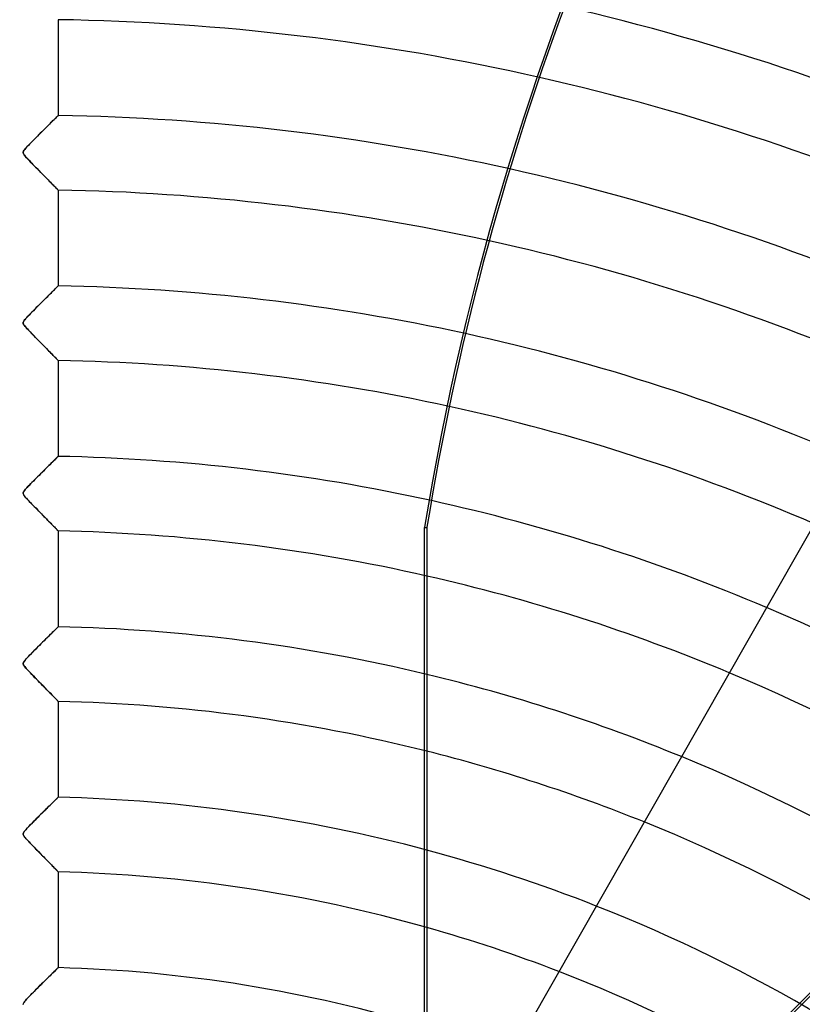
# Model space of a CAD drawing. Header units: millimetres. Extents: x -550 to 550, y -550 to 550.
# Tile 52 of 57: x 0 to 105, y 182 to 314. Entities that reach past the tile are written whole.
import ezdxf

# ---------------------------------------------------------------- set-up
doc = ezdxf.new("R2010")
doc.units = ezdxf.units.MM
doc.layers.add('HIDDEN', color=7, linetype='Continuous')
doc.layers.add('THICK', color=7, linetype='Continuous')

msp = doc.modelspace()

# ---------------------------------------------------------------- linework, layer by layer
at = {"layer": 'HIDDEN'}
for p, q in [((5, 314.17), (5, 301.35)), ((3.96, 300.32), (4.14, 300.5)), ((4.13, 300.49), (3.98, 300.35)), ((4.27, 300.63), (4.13, 300.49)), ((4.14, 300.5), (4.3, 300.66)), ((4.4, 300.75), (4.27, 300.63)), ((4.3, 300.66), (4.45, 300.81)), ((4.52, 300.87), (4.4, 300.75)), ((4.45, 300.81), (4.59, 300.94)), ((4.62, 300.98), (4.52, 300.87)), ((4.59, 300.94), (4.71, 301.06)), ((4.72, 301.07), (4.62, 300.98)), ((4.71, 301.06), (4.81, 301.16)), ((4.8, 301.16), (4.72, 301.07)), ((4.87, 301.22), (4.8, 301.16)), ((4.81, 301.16), (4.89, 301.24)), ((4.93, 301.28), (4.87, 301.22)), ((4.89, 301.24), (4.95, 301.3)), ((4.97, 301.32), (4.93, 301.28)), ((4.95, 301.3), (4.99, 301.34)), ((4.99, 301.34), (4.97, 301.32)), ((4.99, 301.34), (5, 301.35)), ((5, 301.35), (4.99, 301.34)), ((2.79, 299.16), (2.6, 298.97)), ((2.62, 298.99), (2.88, 299.24)), ((2.97, 299.34), (2.79, 299.16)), ((2.88, 299.24), (3.12, 299.48)), ((3.15, 299.52), (2.97, 299.34)), ((3.12, 299.48), (3.35, 299.71)), ((3.33, 299.7), (3.15, 299.52)), ((3.5, 299.87), (3.33, 299.7)), ((3.35, 299.71), (3.56, 299.93)), ((3.67, 300.03), (3.5, 299.87)), ((3.56, 299.93), (3.77, 300.13)), ((3.83, 300.19), (3.67, 300.03)), ((3.77, 300.13), (3.96, 300.32)), ((3.98, 300.35), (3.83, 300.19)), ((1.24, 297.59), (1.44, 297.8)), ((1.51, 297.87), (1.34, 297.69)), ((1.44, 297.8), (1.65, 298.02)), ((1.69, 298.05), (1.51, 297.87)), ((1.65, 298.02), (1.88, 298.25)), ((1.87, 298.23), (1.69, 298.05)), ((2.05, 298.42), (1.87, 298.23)), ((1.88, 298.25), (2.12, 298.49)), ((2.23, 298.6), (2.05, 298.42)), ((2.12, 298.49), (2.37, 298.74)), ((2.42, 298.79), (2.23, 298.6)), ((2.37, 298.74), (2.62, 298.99)), ((2.6, 298.97), (2.42, 298.79)), ((0.34, 296.52), (0.32, 296.44)), ((0.32, 296.4), (0.33, 296.49)), ((0.33, 296.49), (0.37, 296.59)), ((0.38, 296.6), (0.34, 296.52)), ((0.37, 296.59), (0.43, 296.7)), ((0.43, 296.7), (0.38, 296.6)), ((0.43, 296.7), (0.53, 296.82)), ((0.51, 296.8), (0.43, 296.7)), ((0.61, 296.92), (0.51, 296.8)), ((0.53, 296.82), (0.64, 296.95)), ((0.73, 297.05), (0.61, 296.92)), ((0.64, 296.95), (0.76, 297.09)), ((0.86, 297.2), (0.73, 297.05)), ((0.76, 297.09), (0.9, 297.24)), ((1.01, 297.35), (0.86, 297.2)), ((0.9, 297.24), (1.06, 297.41)), ((1.17, 297.52), (1.01, 297.35)), ((1.06, 297.41), (1.24, 297.59)), ((1.34, 297.69), (1.17, 297.52)), ((0.32, 296.44), (0.32, 296.37)), ((0.33, 296.3), (0.32, 296.4)), ((0.32, 296.37), (0.33, 296.29)), ((0.38, 296.2), (0.33, 296.3)), ((0.33, 296.29), (0.37, 296.21)), ((0.37, 296.21), (0.42, 296.12)), ((0.46, 296.06), (0.38, 296.2)), ((0.42, 296.12), (0.49, 296.03)), ((0.59, 295.9), (0.46, 296.06)), ((0.49, 296.03), (0.57, 295.93)), ((0.57, 295.93), (0.66, 295.82)), ((0.76, 295.7), (0.59, 295.9)), ((0.66, 295.82), (0.75, 295.71)), ((0.75, 295.71), (0.87, 295.59)), ((0.97, 295.48), (0.76, 295.7)), ((0.87, 295.59), (1, 295.45)), ((1.18, 295.26), (0.97, 295.48)), ((1, 295.45), (1.14, 295.31)), ((1.14, 295.31), (1.29, 295.15)), ((1.4, 295.03), (1.18, 295.26)), ((1.29, 295.15), (1.45, 294.98)), ((1.62, 294.81), (1.4, 295.03)), ((1.45, 294.98), (1.62, 294.81)), ((1.84, 294.58), (1.62, 294.81)), ((1.62, 294.81), (1.8, 294.62)), ((1.8, 294.62), (1.98, 294.44)), ((2.05, 294.36), (1.84, 294.58)), ((1.98, 294.44), (2.17, 294.24)), ((2.27, 294.15), (2.05, 294.36)), ((2.17, 294.24), (2.36, 294.05)), ((2.48, 293.93), (2.27, 294.15)), ((2.36, 294.05), (2.54, 293.87)), ((2.68, 293.72), (2.48, 293.93)), ((2.54, 293.87), (2.72, 293.69)), ((2.89, 293.52), (2.68, 293.72)), ((2.72, 293.69), (2.89, 293.51)), ((3.09, 293.31), (2.89, 293.52)), ((2.89, 293.51), (3.06, 293.34)), ((3.06, 293.34), (3.22, 293.18)), ((3.28, 293.12), (3.09, 293.31)), ((3.22, 293.18), (3.38, 293.02)), ((3.47, 292.93), (3.28, 293.12)), ((3.38, 293.02), (3.53, 292.87)), ((3.65, 292.74), (3.47, 292.93)), ((3.53, 292.87), (3.67, 292.72)), ((3.82, 292.56), (3.65, 292.74)), ((3.67, 292.72), (3.81, 292.58)), ((3.81, 292.58), (3.95, 292.44)), ((3.99, 292.39), (3.82, 292.56)), ((3.95, 292.44), (4.07, 292.31)), ((4.15, 292.23), (3.99, 292.39)), ((4.07, 292.31), (4.2, 292.18)), ((4.3, 292.08), (4.15, 292.23)), ((4.2, 292.18), (4.31, 292.07)), ((4.43, 291.94), (4.3, 292.08)), ((4.31, 292.07), (4.42, 291.95)), ((4.42, 291.95), (4.53, 291.85)), ((4.56, 291.82), (4.43, 291.94)), ((4.53, 291.85), (4.62, 291.75)), ((4.67, 291.7), (4.56, 291.82)), ((4.62, 291.75), (4.7, 291.67)), ((4.77, 291.6), (4.67, 291.7)), ((4.7, 291.67), (4.78, 291.59)), ((4.85, 291.52), (4.77, 291.6)), ((4.78, 291.59), (4.85, 291.52)), ((4.92, 291.45), (4.85, 291.52)), ((4.85, 291.52), (4.9, 291.47)), ((4.9, 291.47), (4.94, 291.42)), ((4.96, 291.41), (4.92, 291.45)), ((4.94, 291.42), (4.97, 291.39)), ((4.99, 291.38), (4.96, 291.41)), ((4.97, 291.39), (4.99, 291.37)), ((5, 291.37), (4.99, 291.38)), ((4.99, 291.37), (5, 291.37)), ((5, 291.37), (5, 278.55)), ((4.5, 278.05), (4.36, 277.92)), ((4.36, 277.92), (4.49, 278.04)), ((4.49, 278.04), (4.6, 278.15)), ((4.63, 278.18), (4.5, 278.05)), ((4.6, 278.15), (4.7, 278.25)), ((4.74, 278.29), (4.63, 278.18)), ((4.7, 278.25), (4.79, 278.34)), ((4.83, 278.38), (4.74, 278.29)), ((4.79, 278.34), (4.87, 278.41)), ((4.9, 278.45), (4.83, 278.38)), ((4.87, 278.41), (4.92, 278.47)), ((4.96, 278.5), (4.9, 278.45)), ((4.92, 278.47), (4.97, 278.51)), ((4.99, 278.53), (4.96, 278.5)), ((4.97, 278.51), (4.99, 278.54)), ((4.99, 278.54), (5, 278.55)), ((5, 278.55), (4.99, 278.53)), ((3, 276.57), (3.21, 276.77)), ((3.31, 276.87), (3.11, 276.67)), ((3.21, 276.77), (3.4, 276.97)), ((3.51, 277.07), (3.31, 276.87)), ((3.4, 276.97), (3.59, 277.15)), ((3.69, 277.26), (3.51, 277.07)), ((3.59, 277.15), (3.76, 277.32)), ((3.88, 277.44), (3.69, 277.26)), ((3.76, 277.32), (3.93, 277.49)), ((4.05, 277.61), (3.88, 277.44)), ((3.93, 277.49), (4.08, 277.64)), ((4.21, 277.77), (4.05, 277.61)), ((4.08, 277.64), (4.23, 277.79)), ((4.36, 277.92), (4.21, 277.77)), ((4.23, 277.79), (4.36, 277.92)), ((1.87, 275.43), (1.67, 275.23)), ((1.7, 275.27), (1.91, 275.48)), ((2.07, 275.64), (1.87, 275.43)), ((1.91, 275.48), (2.13, 275.7)), ((2.28, 275.85), (2.07, 275.64)), ((2.13, 275.7), (2.35, 275.92)), ((2.49, 276.05), (2.28, 275.85)), ((2.35, 275.92), (2.57, 276.14)), ((2.69, 276.26), (2.49, 276.05)), ((2.57, 276.14), (2.79, 276.36)), ((2.9, 276.47), (2.69, 276.26)), ((2.79, 276.36), (3, 276.57)), ((3.11, 276.67), (2.9, 276.47)), ((0.64, 274.16), (0.53, 274.03)), ((0.54, 274.04), (0.66, 274.17)), ((0.78, 274.31), (0.64, 274.16)), ((0.66, 274.17), (0.79, 274.33)), ((0.93, 274.47), (0.78, 274.31)), ((0.79, 274.33), (0.95, 274.49)), ((1.1, 274.65), (0.93, 274.47)), ((0.95, 274.49), (1.12, 274.67)), ((1.28, 274.84), (1.1, 274.65)), ((1.12, 274.67), (1.31, 274.87)), ((1.47, 275.03), (1.28, 274.84)), ((1.31, 274.87), (1.5, 275.06)), ((1.67, 275.23), (1.47, 275.03)), ((1.5, 275.06), (1.7, 275.27)), ((0.34, 273.72), (0.32, 273.64)), ((0.32, 273.6), (0.33, 273.7)), ((0.32, 273.64), (0.32, 273.56)), ((0.33, 273.5), (0.32, 273.6)), ((0.32, 273.56), (0.34, 273.48)), ((0.33, 273.7), (0.38, 273.8)), ((0.37, 273.4), (0.33, 273.5)), ((0.38, 273.81), (0.34, 273.72)), ((0.34, 273.48), (0.37, 273.4)), ((0.45, 273.28), (0.37, 273.4)), ((0.37, 273.4), (0.43, 273.31)), ((0.38, 273.8), (0.45, 273.92)), ((0.44, 273.91), (0.38, 273.81)), ((0.43, 273.31), (0.51, 273.2)), ((0.53, 274.03), (0.44, 273.91)), ((0.45, 273.92), (0.54, 274.04)), ((0.57, 273.13), (0.45, 273.28)), ((0.51, 273.2), (0.6, 273.08)), ((0.71, 272.96), (0.57, 273.13)), ((0.6, 273.08), (0.73, 272.95)), ((0.87, 272.78), (0.71, 272.96)), ((0.73, 272.95), (0.87, 272.79)), ((0.87, 272.79), (1.04, 272.61)), ((1.05, 272.6), (0.87, 272.78)), ((1.04, 272.61), (1.23, 272.41)), ((1.23, 272.41), (1.05, 272.6)), ((1.41, 272.22), (1.23, 272.41)), ((1.23, 272.41), (1.44, 272.2)), ((1.59, 272.04), (1.41, 272.22)), ((1.44, 272.2), (1.66, 271.97)), ((1.77, 271.85), (1.59, 272.04)), ((1.66, 271.97), (1.89, 271.73)), ((1.96, 271.66), (1.77, 271.85)), ((1.89, 271.73), (2.13, 271.48)), ((2.14, 271.48), (1.96, 271.66)), ((2.13, 271.48), (2.37, 271.24)), ((2.32, 271.3), (2.14, 271.48)), ((2.49, 271.11), (2.32, 271.3)), ((2.37, 271.24), (2.6, 271)), ((2.67, 270.94), (2.49, 271.11)), ((2.6, 271), (2.82, 270.78)), ((2.84, 270.76), (2.67, 270.94)), ((2.82, 270.78), (3.04, 270.56)), ((3.01, 270.59), (2.84, 270.76)), ((3.18, 270.42), (3.01, 270.59)), ((3.04, 270.56), (3.25, 270.35)), ((3.34, 270.25), (3.18, 270.42)), ((3.25, 270.35), (3.44, 270.15)), ((3.5, 270.09), (3.34, 270.25)), ((3.44, 270.15), (3.63, 269.96)), ((3.65, 269.94), (3.5, 270.09)), ((3.63, 269.96), (3.81, 269.78)), ((3.8, 269.78), (3.65, 269.94)), ((3.95, 269.64), (3.8, 269.78)), ((3.81, 269.78), (3.98, 269.61)), ((4.08, 269.5), (3.95, 269.64)), ((3.98, 269.61), (4.14, 269.44)), ((4.22, 269.36), (4.08, 269.5)), ((4.14, 269.44), (4.29, 269.29)), ((4.34, 269.24), (4.22, 269.36)), ((4.29, 269.29), (4.43, 269.15)), ((4.46, 269.12), (4.34, 269.24)), ((4.43, 269.15), (4.55, 269.02)), ((4.56, 269.01), (4.46, 269.12)), ((4.55, 269.02), (4.67, 268.9)), ((4.66, 268.91), (4.56, 269.01)), ((4.75, 268.82), (4.66, 268.91)), ((4.67, 268.9), (4.77, 268.8)), ((4.82, 268.75), (4.75, 268.82)), ((4.77, 268.8), (4.85, 268.72)), ((4.88, 268.68), (4.82, 268.75)), ((4.85, 268.72), (4.91, 268.65)), ((4.93, 268.63), (4.88, 268.68)), ((4.91, 268.65), (4.96, 268.6)), ((4.97, 268.59), (4.93, 268.63)), ((4.96, 268.6), (4.99, 268.57)), ((4.99, 268.57), (4.97, 268.59)), ((5, 268.56), (4.99, 268.57)), ((4.99, 268.57), (5, 268.56)), ((5, 268.56), (5, 255.74)), ((4.87, 255.61), (4.79, 255.54)), ((4.8, 255.54), (4.87, 255.61)), ((4.87, 255.61), (4.93, 255.67)), ((4.92, 255.67), (4.87, 255.61)), ((4.97, 255.71), (4.92, 255.67)), ((4.93, 255.67), (4.97, 255.71)), ((4.97, 255.71), (4.99, 255.73)), ((4.99, 255.73), (4.97, 255.71)), ((4.99, 255.73), (5, 255.74)), ((5, 255.74), (4.99, 255.73)), ((3.58, 254.34), (3.4, 254.16)), ((3.43, 254.2), (3.62, 254.38)), ((3.75, 254.51), (3.58, 254.34)), ((3.62, 254.38), (3.79, 254.55)), ((3.91, 254.67), (3.75, 254.51)), ((3.79, 254.55), (3.96, 254.71)), ((4.07, 254.83), (3.91, 254.67)), ((3.96, 254.71), (4.11, 254.87)), ((4.22, 254.97), (4.07, 254.83)), ((4.11, 254.87), (4.25, 255.01)), ((4.36, 255.11), (4.22, 254.97)), ((4.25, 255.01), (4.39, 255.14)), ((4.49, 255.24), (4.36, 255.11)), ((4.39, 255.14), (4.51, 255.26)), ((4.6, 255.35), (4.49, 255.24)), ((4.51, 255.26), (4.61, 255.36)), ((4.7, 255.45), (4.6, 255.35)), ((4.61, 255.36), (4.71, 255.46)), ((4.79, 255.54), (4.7, 255.45)), ((4.71, 255.46), (4.8, 255.54)), ((2, 252.76), (2.21, 252.98)), ((2.24, 253.01), (2.05, 252.82)), ((2.21, 252.98), (2.42, 253.19)), ((2.44, 253.2), (2.24, 253.01)), ((2.42, 253.19), (2.64, 253.4)), ((2.63, 253.4), (2.44, 253.2)), ((2.83, 253.59), (2.63, 253.4)), ((2.64, 253.4), (2.84, 253.61)), ((3.02, 253.78), (2.83, 253.59)), ((2.84, 253.61), (3.04, 253.81)), ((3.21, 253.97), (3.02, 253.78)), ((3.04, 253.81), (3.24, 254.01)), ((3.4, 254.16), (3.21, 253.97)), ((3.24, 254.01), (3.43, 254.2)), ((0.79, 251.52), (0.95, 251.7)), ((0.98, 251.73), (0.83, 251.57)), ((0.95, 251.7), (1.14, 251.89)), ((1.14, 251.9), (0.98, 251.73)), ((1.14, 251.89), (1.35, 252.1)), ((1.31, 252.07), (1.14, 251.9)), ((1.49, 252.25), (1.31, 252.07)), ((1.35, 252.1), (1.56, 252.33)), ((1.67, 252.44), (1.49, 252.25)), ((1.56, 252.33), (1.78, 252.55)), ((1.86, 252.63), (1.67, 252.44)), ((1.78, 252.55), (2, 252.76)), ((2.05, 252.82), (1.86, 252.63)), ((0.32, 250.87), (0.36, 250.98)), ((0.33, 250.88), (0.32, 250.82)), ((0.32, 250.78), (0.32, 250.87)), ((0.32, 250.82), (0.32, 250.77)), ((0.34, 250.68), (0.32, 250.78)), ((0.32, 250.77), (0.33, 250.71)), ((0.35, 250.94), (0.33, 250.88)), ((0.33, 250.71), (0.35, 250.65)), ((0.39, 250.57), (0.34, 250.68)), ((0.38, 251.01), (0.35, 250.94)), ((0.35, 250.65), (0.38, 250.58)), ((0.36, 250.98), (0.43, 251.1)), ((0.42, 251.08), (0.38, 251.01)), ((0.38, 250.58), (0.43, 250.51)), ((0.47, 250.45), (0.39, 250.57)), ((0.49, 251.17), (0.42, 251.08)), ((0.43, 251.1), (0.53, 251.22)), ((0.43, 250.51), (0.48, 250.43)), ((0.57, 250.32), (0.47, 250.45)), ((0.48, 250.43), (0.55, 250.34)), ((0.58, 251.29), (0.49, 251.17)), ((0.53, 251.22), (0.64, 251.36)), ((0.55, 250.34), (0.64, 250.25)), ((0.7, 251.42), (0.58, 251.29)), ((0.64, 251.36), (0.79, 251.52)), ((0.83, 251.57), (0.7, 251.42)), ((0.68, 250.19), (0.57, 250.32)), ((0.64, 250.25), (0.74, 250.13)), ((0.8, 250.06), (0.68, 250.19)), ((0.74, 250.13), (0.85, 250.01)), ((0.93, 249.92), (0.8, 250.06)), ((0.85, 250.01), (0.98, 249.87)), ((1.09, 249.76), (0.93, 249.92)), ((0.98, 249.87), (1.12, 249.72)), ((1.25, 249.58), (1.09, 249.76)), ((1.12, 249.72), (1.27, 249.56)), ((1.43, 249.4), (1.25, 249.58)), ((1.27, 249.56), (1.44, 249.39)), ((1.62, 249.2), (1.43, 249.4)), ((1.44, 249.39), (1.62, 249.21)), ((1.62, 249.21), (1.8, 249.02)), ((1.82, 249), (1.62, 249.2)), ((1.8, 249.02), (1.99, 248.83)), ((2.01, 248.8), (1.82, 249)), ((1.99, 248.83), (2.18, 248.63)), ((2.21, 248.61), (2.01, 248.8)), ((2.18, 248.63), (2.37, 248.44)), ((2.4, 248.41), (2.21, 248.61)), ((2.37, 248.44), (2.56, 248.25)), ((2.58, 248.22), (2.4, 248.41)), ((2.56, 248.25), (2.74, 248.06)), ((2.77, 248.04), (2.58, 248.22)), ((2.74, 248.06), (2.91, 247.89)), ((2.95, 247.85), (2.77, 248.04)), ((2.91, 247.89), (3.08, 247.71)), ((3.12, 247.67), (2.95, 247.85)), ((3.08, 247.71), (3.25, 247.54)), ((3.3, 247.5), (3.12, 247.67)), ((3.25, 247.54), (3.41, 247.38)), ((3.46, 247.33), (3.3, 247.5)), ((3.41, 247.38), (3.56, 247.22)), ((3.62, 247.16), (3.46, 247.33)), ((3.56, 247.22), (3.71, 247.07)), ((3.78, 247), (3.62, 247.16)), ((3.71, 247.07), (3.86, 246.93)), ((3.93, 246.85), (3.78, 247)), ((3.86, 246.93), (3.99, 246.79)), ((4.07, 246.71), (3.93, 246.85)), ((3.99, 246.79), (4.12, 246.65)), ((4.21, 246.57), (4.07, 246.71)), ((4.12, 246.65), (4.25, 246.53)), ((4.34, 246.44), (4.21, 246.57)), ((4.25, 246.53), (4.37, 246.41)), ((4.45, 246.32), (4.34, 246.44)), ((4.37, 246.41), (4.48, 246.29)), ((4.56, 246.2), (4.45, 246.32)), ((4.48, 246.29), (4.58, 246.19)), ((4.66, 246.1), (4.56, 246.2)), ((4.58, 246.19), (4.67, 246.09)), ((4.75, 246.02), (4.66, 246.1)), ((4.67, 246.09), (4.76, 246.01)), ((4.82, 245.94), (4.75, 246.02)), ((4.76, 246.01), (4.83, 245.93)), ((4.89, 245.87), (4.82, 245.94)), ((4.83, 245.93), (4.89, 245.87)), ((4.94, 245.82), (4.89, 245.87)), ((4.89, 245.87), (4.94, 245.82)), ((4.97, 245.79), (4.94, 245.82)), ((4.94, 245.82), (4.97, 245.79)), ((4.99, 245.77), (4.97, 245.79)), ((4.97, 245.79), (4.99, 245.77)), ((5, 245.76), (4.99, 245.77)), ((4.99, 245.77), (5, 245.76)), ((5, 245.76), (5, 232.94)), ((54.05, 150.17), (54.05, 246.24)), ((54.05, 246.24), (54.36, 246.24)), ((3.78, 231.74), (3.97, 231.93)), ((4.04, 232), (3.87, 231.83)), ((3.97, 231.93), (4.15, 232.1)), ((4.21, 232.16), (4.04, 232)), ((4.15, 232.1), (4.31, 232.26)), ((4.36, 232.31), (4.21, 232.16)), ((4.31, 232.26), (4.46, 232.41)), ((4.5, 232.44), (4.36, 232.31)), ((4.46, 232.41), (4.6, 232.54)), ((4.62, 232.57), (4.5, 232.44)), ((4.6, 232.54), (4.72, 232.66)), ((4.73, 232.68), (4.62, 232.57)), ((4.72, 232.66), (4.82, 232.76)), ((4.83, 232.77), (4.73, 232.68)), ((4.82, 232.76), (4.9, 232.83)), ((4.9, 232.84), (4.83, 232.77)), ((4.9, 232.83), (4.95, 232.89)), ((4.96, 232.89), (4.9, 232.84)), ((4.95, 232.89), (4.99, 232.92)), ((4.99, 232.93), (4.96, 232.89)), ((4.99, 232.92), (5, 232.94)), ((5, 232.94), (4.99, 232.93)), ((2.38, 230.34), (2.64, 230.61)), ((2.69, 230.65), (2.48, 230.45)), ((2.64, 230.61), (2.89, 230.86)), ((2.9, 230.86), (2.69, 230.65)), ((2.89, 230.86), (3.13, 231.1)), ((3.1, 231.07), (2.9, 230.86)), ((3.3, 231.27), (3.1, 231.07)), ((3.13, 231.1), (3.36, 231.32)), ((3.5, 231.46), (3.3, 231.27)), ((3.36, 231.32), (3.58, 231.54)), ((3.69, 231.65), (3.5, 231.46)), ((3.58, 231.54), (3.78, 231.74)), ((3.87, 231.83), (3.69, 231.65)), ((1.2, 229.16), (1.41, 229.37)), ((1.47, 229.43), (1.28, 229.23)), ((1.41, 229.37), (1.63, 229.59)), ((1.66, 229.63), (1.47, 229.43)), ((1.63, 229.59), (1.87, 229.83)), ((1.86, 229.83), (1.66, 229.63)), ((2.07, 230.03), (1.86, 229.83)), ((1.87, 229.83), (2.12, 230.08)), ((2.27, 230.24), (2.07, 230.03)), ((2.12, 230.08), (2.38, 230.34)), ((2.48, 230.45), (2.27, 230.24)), ((0.32, 228.06), (0.35, 228.16)), ((0.34, 228.12), (0.32, 228.03)), ((0.32, 227.96), (0.32, 228.06)), ((0.32, 228.03), (0.32, 227.96)), ((0.35, 227.86), (0.32, 227.96)), ((0.32, 227.96), (0.34, 227.88)), ((0.38, 228.21), (0.34, 228.12)), ((0.35, 228.16), (0.41, 228.27)), ((0.44, 228.31), (0.38, 228.21)), ((0.41, 228.27), (0.5, 228.38)), ((0.53, 228.42), (0.44, 228.31)), ((0.5, 228.38), (0.6, 228.51)), ((0.64, 228.55), (0.53, 228.42)), ((0.6, 228.51), (0.73, 228.65)), ((0.77, 228.7), (0.64, 228.55)), ((0.73, 228.65), (0.87, 228.81)), ((0.92, 228.87), (0.77, 228.7)), ((0.87, 228.81), (1.03, 228.97)), ((1.09, 229.04), (0.92, 228.87)), ((1.03, 228.97), (1.2, 229.16)), ((1.28, 229.23), (1.09, 229.04)), ((0.34, 227.88), (0.38, 227.8)), ((0.41, 227.73), (0.35, 227.86)), ((0.38, 227.8), (0.43, 227.7)), ((0.52, 227.58), (0.41, 227.73)), ((0.43, 227.7), (0.51, 227.6)), ((0.51, 227.6), (0.61, 227.47)), ((0.67, 227.4), (0.52, 227.58)), ((0.61, 227.47), (0.73, 227.34)), ((0.86, 227.2), (0.67, 227.4)), ((0.73, 227.34), (0.88, 227.18)), ((1.06, 226.99), (0.86, 227.2)), ((0.88, 227.18), (1.05, 226.99)), ((1.05, 226.99), (1.24, 226.8)), ((1.27, 226.77), (1.06, 226.99)), ((1.24, 226.8), (1.45, 226.58)), ((1.47, 226.55), (1.27, 226.77)), ((1.45, 226.58), (1.67, 226.35)), ((1.68, 226.34), (1.47, 226.55)), ((1.67, 226.35), (1.91, 226.11)), ((1.89, 226.12), (1.68, 226.34)), ((2.1, 225.91), (1.89, 226.12)), ((1.91, 226.11), (2.15, 225.87)), ((2.31, 225.7), (2.1, 225.91)), ((2.15, 225.87), (2.39, 225.62)), ((2.51, 225.49), (2.31, 225.7)), ((2.39, 225.62), (2.62, 225.39)), ((2.71, 225.29), (2.51, 225.49)), ((2.62, 225.39), (2.84, 225.16)), ((2.91, 225.09), (2.71, 225.29)), ((2.84, 225.16), (3.05, 224.94)), ((3.1, 224.89), (2.91, 225.09)), ((3.05, 224.94), (3.26, 224.73)), ((3.29, 224.7), (3.1, 224.89)), ((3.26, 224.73), (3.45, 224.53)), ((3.48, 224.51), (3.29, 224.7)), ((3.45, 224.53), (3.64, 224.34)), ((3.65, 224.33), (3.48, 224.51)), ((3.64, 224.34), (3.82, 224.16)), ((3.82, 224.16), (3.65, 224.33)), ((3.99, 223.99), (3.82, 224.16)), ((3.82, 224.16), (3.99, 223.99)), ((4.15, 223.83), (3.99, 223.99)), ((3.99, 223.99), (4.14, 223.83)), ((4.14, 223.83), (4.29, 223.68)), ((4.29, 223.68), (4.15, 223.83)), ((4.43, 223.54), (4.29, 223.68)), ((4.29, 223.68), (4.43, 223.54)), ((4.55, 223.41), (4.43, 223.54)), ((4.43, 223.54), (4.56, 223.41)), ((4.67, 223.3), (4.55, 223.41)), ((4.56, 223.41), (4.67, 223.29)), ((4.76, 223.2), (4.67, 223.3)), ((4.67, 223.29), (4.77, 223.19)), ((4.85, 223.11), (4.76, 223.2)), ((4.77, 223.19), (4.85, 223.11)), ((4.91, 223.04), (4.85, 223.11)), ((4.85, 223.11), (4.91, 223.04)), ((4.96, 222.99), (4.91, 223.04)), ((4.91, 223.04), (4.96, 222.99)), ((4.99, 222.96), (4.96, 222.99)), ((4.96, 222.99), (4.99, 222.96)), ((5, 222.95), (4.99, 222.96)), ((4.99, 222.96), (5, 222.95)), ((5, 222.95), (5, 210.13)), ((4.24, 209.39), (4.38, 209.52)), ((4.45, 209.59), (4.33, 209.47)), ((4.38, 209.52), (4.5, 209.64)), ((4.56, 209.7), (4.45, 209.59)), ((4.5, 209.64), (4.61, 209.75)), ((4.65, 209.79), (4.56, 209.7)), ((4.61, 209.75), (4.71, 209.85)), ((4.74, 209.88), (4.65, 209.79)), ((4.71, 209.85), (4.8, 209.93)), ((4.82, 209.95), (4.74, 209.88)), ((4.8, 209.93), (4.87, 210)), ((4.88, 210.02), (4.82, 209.95)), ((4.87, 210), (4.93, 210.06)), ((4.93, 210.07), (4.88, 210.02)), ((4.93, 210.06), (4.97, 210.1)), ((4.97, 210.1), (4.93, 210.07)), ((4.97, 210.1), (4.99, 210.12)), ((4.99, 210.12), (4.97, 210.1)), ((4.99, 210.12), (5, 210.13)), ((5, 210.13), (4.99, 210.12)), ((2.96, 208.12), (3.17, 208.33)), ((3.15, 208.31), (2.98, 208.14)), ((3.31, 208.47), (3.15, 208.31)), ((3.17, 208.33), (3.37, 208.53)), ((3.47, 208.63), (3.31, 208.47)), ((3.37, 208.53), (3.57, 208.73)), ((3.63, 208.79), (3.47, 208.63)), ((3.57, 208.73), (3.76, 208.91)), ((3.78, 208.94), (3.63, 208.79)), ((3.76, 208.91), (3.93, 209.08)), ((3.93, 209.08), (3.78, 208.94)), ((3.93, 209.08), (4.09, 209.24)), ((4.07, 209.22), (3.93, 209.08)), ((4.2, 209.35), (4.07, 209.22)), ((4.09, 209.24), (4.24, 209.39)), ((4.33, 209.47), (4.2, 209.35)), ((1.54, 206.71), (1.79, 206.96)), ((1.8, 206.96), (1.63, 206.8)), ((1.79, 206.96), (2.03, 207.2)), ((1.96, 207.13), (1.8, 206.96)), ((2.13, 207.29), (1.96, 207.13)), ((2.03, 207.2), (2.27, 207.44)), ((2.3, 207.46), (2.13, 207.29)), ((2.27, 207.44), (2.51, 207.67)), ((2.47, 207.63), (2.3, 207.46)), ((2.64, 207.8), (2.47, 207.63)), ((2.51, 207.67), (2.73, 207.9)), ((2.81, 207.97), (2.64, 207.8)), ((2.73, 207.9), (2.96, 208.12)), ((2.98, 208.14), (2.81, 207.97)), ((0.39, 205.43), (0.46, 205.53)), ((0.49, 205.57), (0.42, 205.48)), ((0.46, 205.53), (0.56, 205.67)), ((0.57, 205.67), (0.49, 205.57)), ((0.56, 205.67), (0.7, 205.83)), ((0.66, 205.78), (0.57, 205.67)), ((0.77, 205.9), (0.66, 205.78)), ((0.7, 205.83), (0.88, 206.02)), ((0.89, 206.03), (0.77, 205.9)), ((0.88, 206.02), (1.08, 206.23)), ((1.03, 206.17), (0.89, 206.03)), ((1.17, 206.32), (1.03, 206.17)), ((1.08, 206.23), (1.3, 206.46)), ((1.32, 206.48), (1.17, 206.32)), ((1.3, 206.46), (1.54, 206.71)), ((1.47, 206.63), (1.32, 206.48)), ((1.63, 206.8), (1.47, 206.63)), ((0.34, 205.33), (0.32, 205.26)), ((0.32, 205.21), (0.33, 205.28)), ((0.32, 205.26), (0.32, 205.2)), ((0.32, 205.14), (0.32, 205.21)), ((0.32, 205.2), (0.32, 205.14)), ((0.34, 205.07), (0.32, 205.14)), ((0.32, 205.14), (0.34, 205.07)), ((0.33, 205.28), (0.35, 205.35)), ((0.37, 205.4), (0.34, 205.33)), ((0.38, 204.99), (0.34, 205.07)), ((0.34, 205.07), (0.37, 205.01)), ((0.35, 205.35), (0.39, 205.43)), ((0.42, 205.48), (0.37, 205.4)), ((0.37, 205.01), (0.41, 204.93)), ((0.44, 204.9), (0.38, 204.99)), ((0.41, 204.93), (0.47, 204.85)), ((0.51, 204.8), (0.44, 204.9)), ((0.47, 204.85), (0.54, 204.76)), ((0.6, 204.69), (0.51, 204.8)), ((0.54, 204.76), (0.62, 204.67)), ((0.7, 204.58), (0.6, 204.69)), ((0.62, 204.67), (0.72, 204.55)), ((0.81, 204.45), (0.7, 204.58)), ((0.72, 204.55), (0.83, 204.43)), ((0.93, 204.33), (0.81, 204.45)), ((0.83, 204.43), (0.96, 204.29)), ((1.06, 204.19), (0.93, 204.33)), ((0.96, 204.29), (1.1, 204.14)), ((1.2, 204.04), (1.06, 204.19)), ((1.1, 204.14), (1.26, 203.98)), ((1.35, 203.88), (1.2, 204.04)), ((1.26, 203.98), (1.42, 203.81)), ((1.52, 203.71), (1.35, 203.88)), ((1.42, 203.81), (1.6, 203.63)), ((1.69, 203.54), (1.52, 203.71)), ((1.6, 203.63), (1.78, 203.44)), ((1.86, 203.36), (1.69, 203.54)), ((1.78, 203.44), (1.97, 203.24)), ((2.03, 203.18), (1.86, 203.36)), ((1.97, 203.24), (2.17, 203.05)), ((2.2, 203.01), (2.03, 203.18)), ((2.17, 203.05), (2.35, 202.85)), ((2.37, 202.84), (2.2, 203.01)), ((2.35, 202.85), (2.54, 202.66)), ((2.54, 202.67), (2.37, 202.84)), ((2.7, 202.5), (2.54, 202.67)), ((2.54, 202.66), (2.72, 202.48)), ((2.86, 202.33), (2.7, 202.5)), ((2.72, 202.48), (2.89, 202.3)), ((3.02, 202.17), (2.86, 202.33)), ((2.89, 202.3), (3.06, 202.13)), ((3.18, 202.01), (3.02, 202.17)), ((3.06, 202.13), (3.23, 201.96)), ((3.33, 201.85), (3.18, 202.01)), ((3.23, 201.96), (3.39, 201.8)), ((3.48, 201.7), (3.33, 201.85)), ((3.39, 201.8), (3.54, 201.65)), ((3.63, 201.55), (3.48, 201.7)), ((3.54, 201.65), (3.68, 201.5)), ((3.77, 201.41), (3.63, 201.55)), ((3.68, 201.5), (3.82, 201.35)), ((3.91, 201.27), (3.77, 201.41)), ((3.82, 201.35), (3.96, 201.22)), ((4.04, 201.13), (3.91, 201.27)), ((3.96, 201.22), (4.09, 201.08)), ((4.17, 201), (4.04, 201.13)), ((4.09, 201.08), (4.21, 200.96)), ((4.29, 200.88), (4.17, 201)), ((4.21, 200.96), (4.33, 200.84)), ((4.4, 200.76), (4.29, 200.88)), ((4.33, 200.84), (4.43, 200.73)), ((4.51, 200.65), (4.4, 200.76)), ((4.43, 200.73), (4.54, 200.62)), ((4.6, 200.55), (4.51, 200.65)), ((4.54, 200.62), (4.63, 200.53)), ((4.69, 200.46), (4.6, 200.55)), ((4.63, 200.53), (4.71, 200.44)), ((4.77, 200.38), (4.69, 200.46)), ((4.71, 200.44), (4.79, 200.37)), ((4.84, 200.31), (4.77, 200.38)), ((4.79, 200.37), (4.85, 200.3)), ((4.9, 200.25), (4.84, 200.31)), ((4.85, 200.3), (4.9, 200.25)), ((4.94, 200.21), (4.9, 200.25)), ((4.9, 200.25), (4.95, 200.2)), ((4.97, 200.17), (4.94, 200.21)), ((4.95, 200.2), (4.98, 200.17)), ((4.99, 200.15), (4.97, 200.17)), ((4.98, 200.17), (4.99, 200.15)), ((5, 200.15), (4.99, 200.15)), ((4.99, 200.15), (5, 200.15)), ((5, 200.15), (5, 187.32)), ((67.12, 144.8), (119.73, 198.31)), ((67.42, 144.66), (119.92, 198.06)), ((4.79, 187.12), (4.7, 187.03)), ((4.71, 187.04), (4.8, 187.12)), ((4.87, 187.19), (4.79, 187.12)), ((4.8, 187.12), (4.87, 187.19)), ((4.87, 187.19), (4.92, 187.25)), ((4.93, 187.25), (4.87, 187.19)), ((4.92, 187.25), (4.97, 187.29)), ((4.97, 187.29), (4.93, 187.25)), ((4.97, 187.29), (4.99, 187.32)), ((4.99, 187.32), (4.97, 187.29)), ((4.99, 187.32), (5, 187.32)), ((5, 187.32), (4.99, 187.32)), ((3.55, 185.9), (3.37, 185.72)), ((3.37, 185.73), (3.54, 185.89)), ((3.54, 185.89), (3.7, 186.05)), ((3.73, 186.08), (3.55, 185.9)), ((3.7, 186.05), (3.85, 186.2)), ((3.9, 186.25), (3.73, 186.08)), ((3.85, 186.2), (4, 186.34)), ((4.06, 186.41), (3.9, 186.25)), ((4, 186.34), (4.14, 186.48)), ((4.21, 186.55), (4.06, 186.41)), ((4.14, 186.48), (4.27, 186.61)), ((4.35, 186.69), (4.21, 186.55)), ((4.27, 186.61), (4.4, 186.73)), ((4.48, 186.82), (4.35, 186.69)), ((4.4, 186.73), (4.51, 186.85)), ((4.6, 186.93), (4.48, 186.82)), ((4.51, 186.85), (4.62, 186.95)), ((4.7, 187.03), (4.6, 186.93)), ((4.62, 186.95), (4.71, 187.04)), ((2.18, 184.54), (1.98, 184.35)), ((2.05, 184.41), (2.25, 184.61)), ((2.38, 184.74), (2.18, 184.54)), ((2.25, 184.61), (2.45, 184.81)), ((2.58, 184.94), (2.38, 184.74)), ((2.45, 184.81), (2.64, 185.01)), ((2.78, 185.14), (2.58, 184.94)), ((2.64, 185.01), (2.83, 185.2)), ((2.98, 185.34), (2.78, 185.14)), ((2.83, 185.2), (3.02, 185.38)), ((3.18, 185.53), (2.98, 185.34)), ((3.02, 185.38), (3.2, 185.56)), ((3.37, 185.72), (3.18, 185.53)), ((3.2, 185.56), (3.37, 185.73)), ((0.91, 183.25), (0.77, 183.1)), ((0.77, 183.1), (0.89, 183.23)), ((0.89, 183.23), (1.02, 183.37)), ((1.07, 183.42), (0.91, 183.25)), ((1.02, 183.37), (1.16, 183.52)), ((1.24, 183.59), (1.07, 183.42)), ((1.16, 183.52), (1.32, 183.68)), ((1.42, 183.77), (1.24, 183.59)), ((1.32, 183.68), (1.49, 183.85)), ((1.6, 183.96), (1.42, 183.77)), ((1.49, 183.85), (1.67, 184.03)), ((1.79, 184.15), (1.6, 183.96)), ((1.67, 184.03), (1.85, 184.22)), ((1.98, 184.35), (1.79, 184.15)), ((1.85, 184.22), (2.05, 184.41)), ((0.32, 182.45), (0.34, 182.52)), ((0.33, 182.5), (0.32, 182.44)), ((0.32, 182.38), (0.32, 182.45)), ((0.32, 182.44), (0.32, 182.38)), ((0.36, 182.56), (0.33, 182.5)), ((0.34, 182.52), (0.38, 182.6)), ((0.39, 182.63), (0.36, 182.56)), ((0.38, 182.6), (0.43, 182.69)), ((0.45, 182.72), (0.39, 182.63)), ((0.43, 182.69), (0.5, 182.79)), ((0.53, 182.83), (0.45, 182.72)), ((0.5, 182.79), (0.58, 182.89)), ((0.64, 182.95), (0.53, 182.83)), ((0.58, 182.89), (0.67, 182.99)), ((0.77, 183.1), (0.64, 182.95)), ((0.67, 182.99), (0.77, 183.1))]:
    msp.add_line(p, q, dxfattribs=at)
for radius, start, end in [(506, 0, 180), (456, 0, 180), (451, 0, 180), (438.19, 31.2538, 89.3462), (428.21, 31.2691, 89.331), (415.39, 31.2897, 89.3103), (405.41, 31.3066, 89.2934), (400, 0, 180), (395, 0, 180), (314.21, 77.2384, 89.0882), (301.39, 77.456, 89.0494), (291.41, 77.5774, 89.0169), (278.59, 77.6642, 88.9716), (268.61, 77.6716, 88.9334), (255.79, 77.5932, 88.88), (245.81, 77.2238, 88.8345), (255.79, 31.72, 67.0354), (232.99, 76.5079, 88.7704), (245.81, 31.7655, 67.3102), (223.01, 75.8919, 88.7153), (232.99, 31.8297, 67.698), (210.19, 75.0119, 88.6369), (223.01, 31.8847, 68.0311), (200.21, 74.2458, 88.569), (210.19, 31.9631, 68.5058), (187.39, 73.1369, 88.471), (200.21, 32.031, 68.9178)]:
    msp.add_arc((0, 0), radius, start, end, dxfattribs=at)
msp.add_ellipse((409.6, 187.18), major_axis=(0, -364.8), ratio=0.987688, start_param=-2.280953, end_param=-1.73342, dxfattribs=at)
at = {"layer": 'THICK'}
for p, q in [((169.08, 356.97), (63.08, 171.14)), ((54.36, 246.24), (54.36, 174.11))]:
    msp.add_line(p, q, dxfattribs=at)
for radius, start, end in [(445, 0, 180), (394.99, 0, 180), (337.01, 65.4071, 76.7011), (324.19, 65.6096, 77.0254), (314.21, 65.7788, 77.2384), (301.39, 66.0126, 77.456), (291.41, 66.2089, 77.5774), (278.59, 66.4819, 77.6642), (268.61, 66.7125, 77.6716), (255.79, 67.0354, 77.5932), (245.81, 67.3102, 77.2238), (232.99, 67.698, 76.5079), (223.01, 68.0311, 75.8919), (210.19, 68.5058, 75.0119), (200.21, 68.9178, 74.2458)]:
    msp.add_arc((0, 0), radius, start, end, dxfattribs=at)
msp.add_ellipse((409.91, 187.18), major_axis=(0, -364.8), ratio=0.987688, start_param=-2.130589, end_param=-1.73342, dxfattribs=at)

doc.saveas('drawing.dxf')
